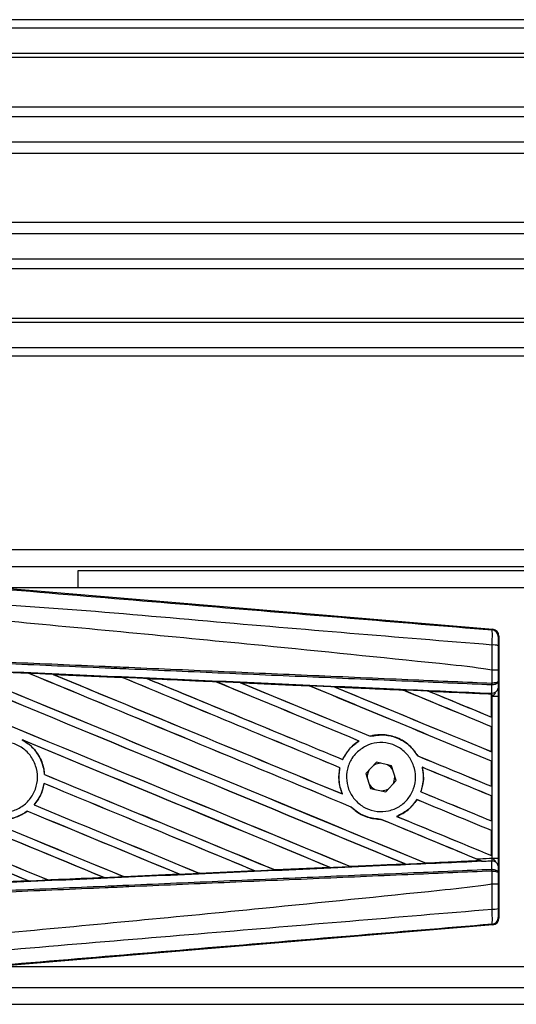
# Model space of a CAD drawing. Header units: millimetres. Extents: x 0 to 420, y 0 to 297.
# Tile 23 of 77: x 60.45 to 65, y 245.48 to 254.51. Entities that reach past the tile are written whole.
import ezdxf

# ---------------------------------------------------------------- set-up
doc = ezdxf.new("R2010")
doc.units = ezdxf.units.MM

msp = doc.modelspace()

# ---------------------------------------------------------------- linework, layer by layer
at = {"color": 7, "linetype": 'Continuous', "lineweight": 25}
for p, q in [((212.25814, 254.51449), (57.89339, 254.51449)), ((212.25814, 254.43731), (57.89339, 254.43731)), ((212.25814, 254.20576), (57.89339, 254.20576)), ((212.25814, 254.1664), (57.89339, 254.1664)), ((86.10359, 253.71178), (57.89339, 253.71178)), ((86.01474, 253.62223), (57.89339, 253.62223)), ((85.88083, 253.39157), (57.89339, 253.39157)), ((85.85062, 253.28729), (57.89339, 253.28729)), ((85.83341, 252.6544), (57.89339, 252.6544)), ((85.83341, 252.55012), (57.89339, 252.55012)), ((85.83341, 252.31946), (57.89339, 252.31946)), ((85.83341, 252.22991), (57.89339, 252.22991)), ((85.83341, 251.77529), (57.89339, 251.77529)), ((85.83341, 251.73593), (57.89339, 251.73593)), ((85.83341, 251.50438), (57.89339, 251.50438)), ((85.83341, 251.4272), (57.89339, 251.4272)), ((85.83341, 249.652), (57.89339, 249.652)), ((85.83341, 249.49764), (60.01591, 249.49764)), ((60.98069, 249.45905), (60.98069, 249.30468)), ((85.83341, 249.45905), (60.98069, 249.45905)), ((60.20476, 249.30925), (64.78291, 248.92323)), ((72.17213, 249.30468), (60.25899, 249.30468)), ((64.77688, 248.91768), (64.78291, 248.92323)), ((64.83947, 248.8617), (64.83344, 248.85616)), ((64.83947, 248.8617), (64.83947, 246.27445)), ((59.89318, 248.54845), (60.52848, 248.52037)), ((60.52848, 248.52037), (60.52865, 248.52028)), ((60.52946, 248.5196), (60.52865, 248.52028)), ((64.77706, 248.54861), (64.77711, 248.54861)), ((64.77706, 248.42965), (64.77706, 248.54861)), ((64.83254, 248.54846), (64.83254, 248.44561)), ((60.75193, 248.51047), (61.38584, 248.48234)), ((60.75224, 248.51037), (60.75193, 248.51047)), ((60.75224, 248.51037), (60.75492, 248.5096)), ((61.38584, 248.48234), (61.3862, 248.48217)), ((61.38699, 248.4815), (61.3862, 248.48217)), ((61.61196, 248.47211), (61.61141, 248.47231)), ((61.61196, 248.47211), (61.6146, 248.47136)), ((62.24399, 248.44385), (61.61196, 248.47211)), ((62.24332, 248.44416), (62.24399, 248.44385)), ((62.24476, 248.4432), (62.24399, 248.44385)), ((62.47252, 248.43361), (62.47155, 248.43398)), ((62.47252, 248.43361), (62.47509, 248.43288)), ((64.77462, 248.42965), (64.77706, 248.42965)), ((64.83254, 248.44561), (64.8331, 248.38268)), ((63.10278, 248.40469), (63.10203, 248.40532)), ((63.33391, 248.39487), (63.3364, 248.39417)), ((63.96104, 248.36597), (63.96032, 248.36658)), ((64.19615, 248.3559), (64.19855, 248.35522)), ((64.77046, 248.32983), (64.19615, 248.3559)), ((64.7706, 248.33663), (64.77062, 248.33905)), ((64.77062, 248.33905), (64.77388, 248.33891)), ((64.77322, 248.41323), (64.77712, 248.41332)), ((64.77388, 248.33891), (64.77322, 248.41323)), ((64.77018, 248.32929), (64.77046, 248.32983)), ((64.77018, 248.32929), (64.77018, 248.11897)), ((64.77052, 248.33106), (64.77046, 248.32983)), ((64.77052, 248.3116), (64.77052, 248.33106)), ((64.77052, 248.11846), (64.77052, 248.3116)), ((64.77788, 248.31128), (64.77052, 248.3116)), ((64.77788, 246.82487), (64.77788, 248.31128)), ((64.77788, 248.31128), (64.83336, 248.31128)), ((64.83336, 248.31128), (64.83336, 246.82487)), ((64.77018, 248.11897), (64.77052, 248.11846)), ((64.77052, 248.0303), (64.77018, 248.03008)), ((64.77018, 248.03008), (64.77018, 247.80151)), ((64.77052, 247.801), (64.77052, 248.0303)), ((60.46905, 247.91009), (60.47744, 247.90625)), ((63.55671, 247.89886), (63.55784, 247.89876)), ((63.6601, 247.94251), (63.65961, 247.94308)), ((64.77018, 247.80151), (64.77052, 247.801)), ((63.40754, 247.72947), (63.40706, 247.73004)), ((63.717, 247.70427), (63.62018, 247.59958)), ((63.85607, 247.67277), (63.717, 247.70427)), ((64.09562, 247.76285), (64.09487, 247.76279)), ((64.77052, 247.71284), (64.77018, 247.71262)), ((64.77018, 247.71262), (64.77018, 247.48405)), ((64.77052, 247.48354), (64.77052, 247.71284)), ((63.38133, 247.65418), (63.38203, 247.65426)), ((63.89833, 247.53658), (63.85607, 247.67277)), ((64.13664, 247.65853), (64.13751, 247.6578)), ((60.67409, 247.59068), (60.67342, 247.59059)), ((63.62018, 247.59958), (63.66244, 247.46339)), ((63.80151, 247.43189), (63.89833, 247.53658)), ((63.8866, 247.56808), (63.88642, 247.57496)), ((60.66963, 247.50948), (60.67021, 247.50887)), ((63.66244, 247.46339), (63.80151, 247.43189)), ((64.124, 247.43366), (64.12326, 247.4336)), ((64.77018, 247.48405), (64.77052, 247.48354)), ((63.40462, 247.41322), (63.40353, 247.41404)), ((64.08763, 247.36141), (64.08808, 247.36086)), ((64.77052, 247.39539), (64.77018, 247.39516)), ((64.77018, 247.39516), (64.77018, 247.16659)), ((64.77052, 247.16609), (64.77052, 247.39539)), ((60.51605, 247.25569), (60.51646, 247.25516)), ((60.57892, 247.31261), (60.57803, 247.31261)), ((63.48543, 247.29352), (63.48644, 247.29347)), ((63.75843, 247.18059), (63.75918, 247.17991)), ((63.90334, 247.20741), (63.90199, 247.2076)), ((64.77018, 247.16659), (64.77052, 247.16609)), ((64.77052, 247.07793), (64.77018, 247.0777)), ((64.77018, 247.0777), (64.77018, 246.84913)), ((64.77052, 246.84863), (64.77052, 247.07793)), ((64.17075, 246.77911), (64.67082, 246.8018)), ((64.66895, 246.80227), (64.67082, 246.8018)), ((64.77018, 246.84913), (64.77052, 246.84863)), ((64.77788, 246.82487), (64.83336, 246.82487)), ((62.59926, 246.70885), (62.60131, 246.70833)), ((62.78613, 246.71663), (62.78552, 246.71721)), ((62.78691, 246.71627), (62.78613, 246.71663)), ((63.29285, 246.73889), (62.78691, 246.71627)), ((63.28958, 246.73988), (63.29158, 246.73937)), ((63.4785, 246.7478), (63.47791, 246.74837)), ((63.97948, 246.77102), (63.98141, 246.77053)), ((64.17075, 246.77911), (64.17018, 246.77965)), ((64.69092, 246.79363), (64.68592, 246.79568)), ((64.77322, 246.72292), (64.77388, 246.79725)), ((64.77322, 246.72292), (64.77712, 246.72284)), ((64.8331, 246.75348), (64.83254, 246.69054)), ((60.70821, 246.62384), (60.70756, 246.62445)), ((60.70821, 246.62384), (61.21948, 246.64656)), ((60.70838, 246.62375), (60.70821, 246.62384)), ((61.21734, 246.6471), (61.21948, 246.64656)), ((61.21948, 246.64656), (61.21982, 246.64644)), ((61.40098, 246.65464), (61.40034, 246.65525)), ((61.40098, 246.65464), (61.91061, 246.67739)), ((61.40127, 246.6545), (61.40098, 246.65464)), ((61.91115, 246.67719), (61.40127, 246.6545)), ((61.90851, 246.67792), (61.91061, 246.67739)), ((61.91061, 246.67739), (61.91115, 246.67719)), ((62.09362, 246.68557), (62.09299, 246.68617)), ((62.0941, 246.68534), (62.09362, 246.68557)), ((62.60215, 246.70801), (62.0941, 246.68534)), ((62.60131, 246.70833), (62.60215, 246.70801)), ((64.77706, 246.70651), (64.77462, 246.70651)), ((64.77706, 246.58755), (64.77706, 246.70651)), ((64.83254, 246.69054), (64.83254, 246.58769)), ((60.52812, 246.61577), (60.0154, 246.5931)), ((60.52574, 246.61639), (60.52792, 246.61584)), ((60.52792, 246.61584), (60.52812, 246.61577)), ((64.77711, 246.58755), (64.77706, 246.58755)), ((64.83344, 246.28), (64.83947, 246.27445)), ((64.78291, 246.21293), (60.20476, 245.8269)), ((64.78291, 246.21293), (64.77688, 246.21847)), ((60.25899, 245.83147), (72.17213, 245.83147)), ((60.01591, 245.63852), (77.8883, 245.63852)), ((57.89339, 245.48415), (77.93328, 245.48415))]:
    msp.add_line(p, q, dxfattribs=at)
at = {"color": 7, "linetype": 'Continuous', "lineweight": 25, "flags": 128}
for points in [[(63.75619, 247.69539), (63.71052, 247.68574), (63.68971, 247.67477)], [(63.86798, 247.63439), (63.8493, 247.65813), (63.81688, 247.68165)], [(63.87104, 247.50708), (63.87691, 247.51934), (63.8866, 247.56808)], [(63.65053, 247.50177), (63.6692, 247.47803), (63.70163, 247.45451)], [(63.76232, 247.44076), (63.80799, 247.45042), (63.82879, 247.46139)]]:
    msp.add_lwpolyline(points, dxfattribs=at)
at = {"color": 7, "linetype": 'Continuous', "lineweight": 25}
for centre, radius, start, end in [((64.77169, 248.85615), 0.06175, 0.004605, 85.17567), ((64.78991, 248.63606), 0.14355, 72.682423, 94.906811), ((64.60231, 248.43609), 0.17243, 352.381461, 357.856759), ((64.60623, 248.42086), 0.17106, 357.472223, 2.944029), ((64.77942, 248.39336), 0.05473, 264.186936, 348.746154), ((63.75925, 247.56808), 0.12735, 151.37941, 183.09719), ((64.60231, 246.70006), 0.17243, 2.143241, 7.618539), ((64.77942, 246.7428), 0.05473, 11.253846, 95.813064), ((64.60623, 246.71529), 0.17106, 357.055971, 2.527777), ((64.78991, 246.50009), 0.14355, 265.093189, 287.317577), ((64.77169, 246.28), 0.06175, 274.82433, 359.995395)]:
    msp.add_arc(centre, radius, start, end, dxfattribs=at)
for centre, major_axis, ratio, start_param, end_param in [((64.77772, 248.8617), (0.04546, 0.04179), 0.9999298, 5.5398822, 7.0264884), ((58.05461, 249.61769), (66.20663, -27.42577), 0.0080625, 4.73054, 4.7977625), ((58.05461, 249.61769), (66.16804, -27.40979), 0.0080625, 4.7305916, 4.797783), ((58.05461, 248.60267), (66.20663, -27.42577), 0.0080625, 1.4844685, 1.5497155), ((58.05461, 248.60267), (66.16804, -27.40979), 0.0080625, 1.4844738, 1.5496877), ((58.05461, 249.93515), (66.20663, -27.42577), 0.0080625, 4.7435023, 4.8082676), ((58.05461, 249.93515), (66.16804, -27.40979), 0.0080625, 4.7435622, 4.8082852), ((58.05461, 247.47239), (66.16839, -2.88985), 0.0174384, 1.534147, 1.5437245), ((58.05461, 248.92013), (66.20663, -27.42577), 0.0080625, 1.4920007, 1.5367618), ((58.05461, 248.92013), (66.16804, -27.40979), 0.0080625, 1.491968, 1.5367252), ((58.05461, 250.25261), (66.20663, -27.42577), 0.0080625, 4.7564808, 4.7966243), ((58.05461, 250.25261), (66.16804, -27.40979), 0.0080625, 4.7565498, 4.7966551), ((58.05461, 247.47239), (66.16839, -2.88985), 0.0174384, 1.5211746, 1.5307369), ((58.05461, 249.23759), (66.20663, -27.42577), 0.0080625, 1.4935829, 1.5237995), ((58.05461, 249.23759), (66.16804, -27.40979), 0.0080625, 1.4935466, 1.5237528), ((58.05461, 250.57007), (66.20663, -27.42577), 0.0080625, 4.7694771, 4.7966686), ((58.05461, 250.57007), (66.16804, -27.40979), 0.0080625, 4.7695567, 4.7967086), ((58.05461, 247.47239), (66.16839, -2.88985), 0.0174384, 1.50819, 1.5177301), ((58.05461, 249.55505), (66.20663, -27.42577), 0.0080625, 1.4909186, 1.510827), ((58.05461, 249.55505), (66.16804, -27.40979), 0.0080625, 1.490887, 1.5107682), ((58.05461, 250.88752), (66.20663, -27.42577), 0.0080625, 4.7824925, 4.8004965), ((58.05461, 250.88752), (66.16804, -27.40979), 0.0080625, 4.7825851, 4.8005386), ((58.05461, 247.47239), (66.16839, -2.88985), 0.0174384, 1.495191, 1.5047017), ((58.05461, 249.87251), (66.20663, -27.42577), 0.0080625, 1.4725233, 1.4978432), ((58.05461, 249.87251), (66.16804, -27.40979), 0.0080625, 1.472469, 1.4977693), ((58.05461, 251.20498), (66.20663, -27.42577), 0.0080625, 4.7955283, 4.8173417), ((58.05461, 251.20498), (66.16804, -27.40979), 0.0080625, 4.7956373, 4.817396), ((58.05461, 247.47239), (66.16839, -2.88985), 0.0174384, 1.4821755, 1.4916495), ((58.05461, 250.18997), (66.20663, -27.42577), 0.0080625, 1.4725233, 1.4848473), ((58.05461, 250.18997), (66.16804, -27.40979), 0.0080625, 1.472469, 1.4847537), ((58.05461, 251.52244), (66.20663, -27.42577), 0.0080625, 4.8085854, 4.8173417), ((58.05461, 251.52244), (66.16804, -27.40979), 0.0080625, 4.8087157, 4.817396), ((58.05461, 247.47239), (66.16839, -2.88985), 0.0174384, 1.4698908, 1.478571), ((58.05461, 248.66532), (66.16804, -27.40979), 0.0080625, 4.7157288, 4.7663143), ((58.05461, 248.66532), (66.20663, -27.42577), 0.0080625, 4.7157288, 4.7662988), ((58.05461, 248.28522), (66.20663, -27.42577), 0.0080625, 1.4949342, 1.5376601), ((58.05461, 248.28522), (66.16804, -27.40979), 0.0080625, 1.4949375, 1.5375119), ((58.05461, 247.33284), (66.20663, -27.42577), 0.0080625, 1.5263102, 1.5671512), ((58.05461, 247.33284), (66.16804, -27.40979), 0.0080625, 1.5263198, 1.5671374), ((58.05461, 250.88752), (66.20663, -27.42577), 0.0080625, 4.8070888, 4.8173417), ((58.05461, 250.88752), (66.16804, -27.40979), 0.0080625, 4.8071536, 4.817396), ((58.05461, 249.55505), (66.20663, -27.42577), 0.0080625, 1.4725233, 1.4821426), ((58.05461, 249.55505), (66.16804, -27.40979), 0.0080625, 1.472469, 1.4820756), ((58.05461, 248.34786), (66.20663, -27.42577), 0.0080625, 4.7227138, 4.7558224), ((58.05461, 248.34786), (66.16804, -27.40979), 0.0080625, 4.7227276, 4.7558335), ((58.05461, 249.30023), (66.20663, -27.42577), 0.0080625, 4.7552941, 4.7872672), ((58.05461, 249.30023), (66.16804, -27.40979), 0.0080625, 4.7553273, 4.7872878), ((58.05461, 247.01538), (66.20663, -27.42577), 0.0080625, 1.5367672, 1.5671512), ((58.05461, 247.01538), (66.16804, -27.40979), 0.0080625, 1.5367814, 1.5671374), ((58.05461, 247.96776), (66.20663, -27.42577), 0.0080625, 1.5053953, 1.5346283), ((58.05461, 247.96776), (66.16804, -27.40979), 0.0080625, 1.505399, 1.5345964), ((58.05461, 250.57007), (66.20663, -27.42577), 0.0080625, 4.8075194, 4.8173417), ((58.05461, 250.57007), (66.16804, -27.40979), 0.0080625, 4.8075844, 4.817396), ((58.05461, 249.23759), (66.20663, -27.42577), 0.0080625, 1.4725233, 1.482886), ((58.05461, 249.23759), (66.16804, -27.40979), 0.0080625, 1.472469, 1.4828257), ((58.05461, 247.6503), (66.20663, -27.42577), 0.0080625, 1.5158534, 1.5369497), ((58.05461, 247.6503), (66.16804, -27.40979), 0.0080625, 1.5158593, 1.5369218), ((58.05461, 248.98278), (66.20663, -27.42577), 0.0080625, 4.7538521, 4.7767798), ((58.05461, 248.98278), (66.16804, -27.40979), 0.0080625, 4.7538879, 4.7767986), ((58.05461, 248.92013), (66.20663, -27.42577), 0.0080625, 1.4746438, 1.4878779), ((58.05461, 248.92013), (66.16804, -27.40979), 0.0080625, 1.4740067, 1.4878161), ((58.05461, 250.25261), (66.20663, -27.42577), 0.0080625, 4.8041637, 4.8173417), ((58.05461, 250.25261), (66.16804, -27.40979), 0.0080625, 4.8042359, 4.817396), ((58.05461, 247.66377), (66.16839, 2.88985), 0.0174384, 4.8041838, 4.8117568), ((58.05461, 248.92013), (66.20663, -27.42577), 0.0080625, 1.4739962, 1.4746438), ((58.05461, 247.66377), (66.16839, 2.88985), 0.0174384, 4.7726972, 4.7803646), ((58.05461, 247.66377), (66.16839, 2.88985), 0.0174384, 4.7831864, 4.790826), ((58.05461, 247.66377), (66.16839, 2.88985), 0.0174384, 4.7936815, 4.8012897), ((58.05461, 247.66377), (66.16839, 2.88985), 0.0174384, 4.7517321, 4.7594438), ((58.05461, 247.66377), (66.16839, 2.88985), 0.0174384, 4.7622128, 4.7699042), ((58.05461, 247.66377), (66.16839, 2.88985), 0.0174384, 4.7412538, 4.7489822), ((64.77772, 246.27446), (0.04546, -0.04179), 0.9999298, 5.5398822, 7.0264884)]:
    msp.add_ellipse(centre, major_axis=major_axis, ratio=ratio, start_param=start_param, end_param=end_param, dxfattribs=at)
for points, knots in [([(58.06725, 249.48044), (58.52342, 249.442), (59.43575, 249.36512), (60.80384, 249.25015), (62.58596, 249.10067), (63.90871, 248.9902), (64.77688, 248.91768)], [0, 0, 0, 0, 0.2036202, 0.4072406, 0.6109477, 1, 1, 1, 1]), ([(64.77764, 248.77908), (63.90849, 248.85012), (62.5838, 248.95838), (60.7988, 249.1195), (59.427, 249.19875), (58.51392, 249.36592), (58.05573, 249.34287), (58.05573, 249.34287)], [0, 0, 0, 0, 0.3887669, 0.5925279, 0.7962893, 0.9999993, 1, 1, 1, 1]), ([(64.77706, 248.54861), (64.75113, 248.55277), (64.59112, 248.57846), (63.88907, 248.64993), (62.4466, 248.79887), (60.36547, 248.99488), (58.82521, 249.13734), (58.05461, 249.20862)], [0, 0, 0, 0, 0.0117013, 0.0722088, 0.3141935, 0.6568871, 1, 1, 1, 1]), ([(64.77764, 248.77908), (64.77808, 248.79605), (64.77895, 248.82999), (64.7793, 248.87305), (64.77884, 248.90384), (64.77787, 248.91627), (64.77709, 248.91739), (64.77688, 248.91768)], [0, 0, 0, 0, 0.2296881, 0.4595969, 0.6887793, 0.9180889, 1, 1, 1, 1]), ([(64.83344, 248.85616), (64.83341, 248.856), (64.83328, 248.85538), (64.83308, 248.848), (64.83286, 248.82956), (64.8327, 248.80369), (64.83266, 248.7833), (64.83264, 248.7731)], [0, 0, 0, 0, 0.0821077, 0.3116546, 0.5407071, 0.7703697, 1, 1, 1, 1]), ([(64.77322, 248.41323), (64.5348, 248.42363), (64.00713, 248.44665), (63.18883, 248.48234), (62.31855, 248.5203), (61.66515, 248.54879), (61.0117, 248.5773), (60.35827, 248.6058), (59.2999, 248.65196), (58.53178, 248.68546), (58.05431, 248.70628)], [0, 0, 0, 0, 0.1067875, 0.2363437, 0.3660007, 0.4956801, 0.5280685, 0.6576247, 0.7871808, 1, 1, 1, 1]), ([(58.05503, 248.72266), (58.53254, 248.70184), (59.30074, 248.66834), (60.35922, 248.62218), (61.01272, 248.59369), (61.66623, 248.56519), (62.3197, 248.53669), (63.19007, 248.49874), (64.00845, 248.46306), (64.53618, 248.44004), (64.77462, 248.42965)], [0, 0, 0, 0, 0.2128192, 0.3423754, 0.4719316, 0.50432, 0.6339994, 0.7636564, 0.8932125, 1, 1, 1, 1]), ([(64.77711, 248.54861), (64.77715, 248.56891), (64.77731, 248.64586), (64.7775, 248.7226), (64.77764, 248.77908)], [0, 0, 0, 0, 0.2638842, 1, 1, 1, 1]), ([(64.83264, 248.7731), (64.8326, 248.71801), (64.83255, 248.64322), (64.83254, 248.56822), (64.83254, 248.54846)], [0, 0, 0, 0, 0.7365741, 1, 1, 1, 1]), ([(58.05125, 248.63604), (58.13666, 248.63231), (58.56371, 248.61366), (59.33238, 248.57994), (60.35695, 248.53472), (61.38093, 248.48924), (62.23356, 248.45114), (63.08547, 248.41289), (63.87469, 248.3773), (64.49261, 248.34925), (64.7706, 248.33663)], [0, 0, 0, 0, 0.0380636, 0.1903223, 0.342581, 0.4948397, 0.6470984, 0.723226, 0.8754847, 1, 1, 1, 1]), ([(60.52865, 248.52028), (60.4711, 248.52283), (60.25936, 248.53222), (60.04757, 248.54158), (59.89334, 248.54839)], [0, 0, 0, 0, 0.2718129, 1, 1, 1, 1]), ([(60.75193, 248.51047), (60.74039, 248.51099), (60.68269, 248.51354), (60.6082, 248.51684), (60.54525, 248.51963), (60.52848, 248.52037)], [0, 0, 0, 0, 0.1549567, 0.7747838, 1, 1, 1, 1]), ([(64.83254, 248.54846), (64.83246, 248.54847), (64.83208, 248.54849), (64.82732, 248.54853), (64.81493, 248.54857), (64.79762, 248.5486), (64.78395, 248.5486), (64.77711, 248.54861)], [0, 0, 0, 0, 0.0716067, 0.3068114, 0.5378745, 0.7689372, 1, 1, 1, 1]), ([(61.3862, 248.48217), (61.38403, 248.48227), (61.17275, 248.49168), (60.96141, 248.50107), (60.75224, 248.51037)], [0, 0, 0, 0, 0.0102907, 1, 1, 1, 1]), ([(61.61141, 248.47231), (61.59987, 248.47282), (61.54218, 248.47539), (61.46699, 248.47873), (61.40334, 248.48156), (61.38584, 248.48234)], [0, 0, 0, 0, 0.1534731, 0.767366, 1, 1, 1, 1]), ([(61.61141, 248.47231), (61.73621, 248.46676), (61.90968, 248.45903), (62.12029, 248.44965), (62.20613, 248.44582), (62.24332, 248.44416)], [0, 0, 0, 0, 0.5923667, 0.823393, 1, 1, 1, 1]), ([(62.47155, 248.43398), (62.46002, 248.43449), (62.40235, 248.43706), (62.32627, 248.44046), (62.26173, 248.44334), (62.24332, 248.44416)], [0, 0, 0, 0, 0.1516201, 0.7581009, 1, 1, 1, 1]), ([(62.47155, 248.43398), (62.51569, 248.43201), (62.61644, 248.42751), (62.77601, 248.42038), (62.94163, 248.41298), (63.05064, 248.4081), (63.10084, 248.40586)], [0, 0, 0, 0, 0.2103832, 0.4801439, 0.7606264, 1, 1, 1, 1]), ([(63.10203, 248.40532), (63.03921, 248.40815), (62.82943, 248.41759), (62.61955, 248.42701), (62.47252, 248.43361)], [0, 0, 0, 0, 0.2994906, 1, 1, 1, 1]), ([(64.83254, 248.44561), (64.83254, 248.44557), (64.8325, 248.44467), (64.83149, 248.44198), (64.82574, 248.43779), (64.81314, 248.43367), (64.79654, 248.43069), (64.78358, 248.43), (64.77706, 248.42965)], [0, 0, 0, 0, 0.0053156, 0.1176999, 0.3508535, 0.5700679, 0.7835799, 1, 1, 1, 1]), ([(64.83254, 248.44561), (64.83254, 248.44553), (64.83251, 248.44371), (64.83151, 248.43826), (64.82577, 248.42978), (64.81318, 248.42146), (64.79659, 248.41543), (64.78364, 248.41403), (64.77712, 248.41332)], [0, 0, 0, 0, 0.0053156, 0.1176999, 0.3508535, 0.5700679, 0.7835799, 1, 1, 1, 1]), ([(63.33229, 248.3955), (63.32076, 248.39602), (63.26313, 248.3986), (63.18598, 248.40205), (63.12035, 248.40498), (63.10084, 248.40586)], [0, 0, 0, 0, 0.1494253, 0.747127, 1, 1, 1, 1]), ([(63.10084, 248.40586), (63.10127, 248.40567), (63.1019, 248.4054), (63.102, 248.40534), (63.10203, 248.40532)], [0, 0, 0, 0, 0.6976298, 1, 1, 1, 1]), ([(63.33229, 248.3955), (63.39618, 248.39264), (63.52927, 248.38668), (63.73458, 248.37749), (63.87935, 248.371), (63.95494, 248.36762), (63.95831, 248.36747)], [0, 0, 0, 0, 0.3060679, 0.6376123, 0.9838287, 1, 1, 1, 1]), ([(63.33391, 248.39487), (63.33371, 248.39495), (63.3334, 248.39506), (63.33256, 248.39539), (63.33229, 248.3955)], [0, 0, 0, 0, 0.6753525, 1, 1, 1, 1]), ([(63.96032, 248.36658), (63.95177, 248.36697), (63.74305, 248.37641), (63.53421, 248.38584), (63.33391, 248.39487)], [0, 0, 0, 0, 0.040966, 1, 1, 1, 1]), ([(64.19353, 248.35692), (64.18202, 248.35744), (64.12443, 248.36002), (64.04602, 248.36354), (63.97912, 248.36653), (63.95831, 248.36747)], [0, 0, 0, 0, 0.1469211, 0.7346058, 1, 1, 1, 1]), ([(63.95831, 248.36747), (63.95891, 248.36721), (63.95998, 248.36675), (63.96022, 248.36663), (63.96032, 248.36658)], [0, 0, 0, 0, 0.5692261, 1, 1, 1, 1]), ([(64.19353, 248.35692), (64.26634, 248.35366), (64.42215, 248.34668), (64.61446, 248.33805), (64.73397, 248.33269), (64.77052, 248.33106)], [0, 0, 0, 0, 0.3784171, 0.8098591, 1, 1, 1, 1]), ([(64.19615, 248.3559), (64.1959, 248.35599), (64.19544, 248.35616), (64.19412, 248.35669), (64.19353, 248.35692)], [0, 0, 0, 0, 0.5548092, 1, 1, 1, 1]), ([(64.77052, 248.3116), (64.77053, 248.31667), (64.77054, 248.32608), (64.77059, 248.33486), (64.77062, 248.33851), (64.77062, 248.33905)], [0, 0, 0, 0, 0.4979723, 0.9247743, 1, 1, 1, 1]), ([(64.7706, 248.33663), (64.77058, 248.33499), (64.77056, 248.33268), (64.77053, 248.33142), (64.77052, 248.33106)], [0, 0, 0, 0, 0.70818075, 1, 1, 1, 1]), ([(64.77788, 248.31128), (64.77783, 248.31202), (64.77746, 248.31715), (64.77633, 248.32752), (64.77474, 248.33492), (64.77388, 248.33891)], [0, 0, 0, 0, 0.0718682, 0.4987863, 1, 1, 1, 1]), ([(64.77788, 248.31128), (64.778, 248.31137), (64.78257, 248.31501), (64.79395, 248.32421), (64.80372, 248.33491), (64.80964, 248.34139)], [0, 0, 0, 0, 0.0099417, 0.4001815, 1, 1, 1, 1]), ([(64.8331, 248.38268), (64.83317, 248.37234), (64.8333, 248.35308), (64.83335, 248.32641), (64.83336, 248.3132), (64.83336, 248.31128)], [0, 0, 0, 0, 0.4975078, 0.9271867, 1, 1, 1, 1]), ([(60.05779, 247.79847), (60.08623, 247.82157), (60.14309, 247.86778), (60.25138, 247.89632), (60.36172, 247.88971), (60.46401, 247.84632), (60.54608, 247.77165), (60.5988, 247.67399), (60.61621, 247.56445), (60.5964, 247.45535), (60.54163, 247.35896), (60.45804, 247.28611), (60.35501, 247.245), (60.24415, 247.24032), (60.13797, 247.27263), (60.04847, 247.33828), (59.9858, 247.42982), (59.95689, 247.53703), (59.9654, 247.6473), (60.00331, 247.73733), (60.04265, 247.78148), (60.05779, 247.79847)], [0, 0, 0, 0, 0.0537008, 0.107401, 0.161118, 0.214849, 0.268575, 0.3222758, 0.3759418, 0.429583, 0.4832243, 0.5368906, 0.5905915, 0.6443177, 0.6980486, 0.7517655, 0.8054595, 0.8591318, 0.9127903, 0.9664454, 1, 1, 1, 1]), ([(60.46905, 247.91009), (60.49168, 247.89616), (60.55142, 247.8594), (60.62533, 247.77001), (60.66535, 247.67033), (60.67158, 247.60883), (60.67342, 247.59059)], [0, 0, 0, 0, 0.2012869, 0.5312186, 0.8609815, 1, 1, 1, 1]), ([(60.67409, 247.59068), (60.67346, 247.59881), (60.66944, 247.65026), (60.64092, 247.74286), (60.56998, 247.84414), (60.50558, 247.88736), (60.47744, 247.90625)], [0, 0, 0, 0, 0.06334465, 0.40073353, 0.73819073, 1, 1, 1, 1]), ([(63.55671, 247.89886), (63.55307, 247.89657), (63.52615, 247.87964), (63.46791, 247.8313), (63.42598, 247.771), (63.40742, 247.73083), (63.40706, 247.73004)], [0, 0, 0, 0, 0.05665864, 0.41860581, 0.98857398, 1, 1, 1, 1]), ([(63.40754, 247.72947), (63.42906, 247.76743), (63.4673, 247.83487), (63.5303, 247.87932), (63.55784, 247.89876)], [0, 0, 0, 0, 0.5628369, 1, 1, 1, 1]), ([(63.53331, 247.79034), (63.56085, 247.81328), (63.61594, 247.85914), (63.72149, 247.88826), (63.8295, 247.883), (63.93012, 247.84154), (64.01117, 247.76915), (64.06354, 247.67406), (64.08141, 247.56726), (64.06303, 247.4608), (64.01063, 247.36646), (63.92998, 247.29461), (63.82992, 247.25334), (63.72156, 247.24752), (63.61725, 247.27805), (63.52897, 247.34152), (63.46688, 247.43056), (63.43778, 247.53504), (63.44516, 247.64263), (63.4812, 247.73048), (63.51887, 247.77376), (63.53331, 247.79034)], [0, 0, 0, 0, 0.053804, 0.1076031, 0.1615183, 0.2155014, 0.269422, 0.323168, 0.3767051, 0.4301008, 0.4834934, 0.5370217, 0.5907565, 0.6446694, 0.6986525, 0.7525749, 0.8063418, 0.8599294, 0.9133852, 0.9668046, 1, 1, 1, 1]), ([(64.09562, 247.76285), (64.07506, 247.79244), (64.02959, 247.85791), (63.92448, 247.92734), (63.79684, 247.96203), (63.70581, 247.95517), (63.66162, 247.94361), (63.65961, 247.94308)], [0, 0, 0, 0, 0.2124905, 0.4699569, 0.7284596, 0.9876644, 1, 1, 1, 1]), ([(63.6601, 247.94251), (63.70333, 247.9496), (63.78997, 247.96382), (63.91897, 247.92869), (64.02649, 247.8604), (64.07329, 247.7936), (64.09487, 247.76279)], [0, 0, 0, 0, 0.2586156, 0.5182547, 0.7778659, 1, 1, 1, 1]), ([(63.38133, 247.65418), (63.37839, 247.63848), (63.36749, 247.58019), (63.37297, 247.49631), (63.3958, 247.43485), (63.40353, 247.41404)], [0, 0, 0, 0, 0.1960692, 0.727723, 1, 1, 1, 1]), ([(63.40462, 247.41322), (63.39079, 247.45416), (63.3642, 247.53284), (63.37625, 247.6149), (63.38203, 247.65426)], [0, 0, 0, 0, 0.520389, 1, 1, 1, 1]), ([(64.13664, 247.65853), (64.14312, 247.61576), (64.15467, 247.53953), (64.13284, 247.46591), (64.12326, 247.4336)], [0, 0, 0, 0, 0.5610233, 1, 1, 1, 1]), ([(64.124, 247.43366), (64.12983, 247.45198), (64.1488, 247.51162), (64.15141, 247.58961), (64.14013, 247.64493), (64.13751, 247.6578)], [0, 0, 0, 0, 0.2539841, 0.8264322, 1, 1, 1, 1]), ([(59.9022, 247.50978), (59.9039, 247.50013), (59.91314, 247.44767), (59.95181, 247.35653), (60.04035, 247.2578), (60.15707, 247.19379), (60.28782, 247.17258), (60.41434, 247.19272), (60.48408, 247.23536), (60.51646, 247.25516)], [0, 0, 0, 0, 0.037003, 0.2010348, 0.3650919, 0.5292097, 0.6934103, 0.8576873, 1, 1, 1, 1]), ([(60.51605, 247.25569), (60.487, 247.23762), (60.42088, 247.19648), (60.29889, 247.17344), (60.16773, 247.19098), (60.04938, 247.25169), (59.95831, 247.34789), (59.91556, 247.44105), (59.90527, 247.49681), (59.90287, 247.50987)], [0, 0, 0, 0, 0.12869363, 0.29295089, 0.45724508, 0.62151703, 0.78571657, 0.94983236, 1, 1, 1, 1]), ([(60.66963, 247.50948), (60.65934, 247.46703), (60.64187, 247.39491), (60.59664, 247.3366), (60.57803, 247.31261)], [0, 0, 0, 0, 0.5886716, 1, 1, 1, 1]), ([(60.57892, 247.31261), (60.59209, 247.3293), (60.63222, 247.38016), (60.65989, 247.45), (60.66881, 247.50084), (60.67021, 247.50887)], [0, 0, 0, 0, 0.2914904, 0.8881008, 1, 1, 1, 1]), ([(64.08763, 247.36141), (64.06113, 247.3265), (64.01108, 247.26056), (63.93689, 247.22455), (63.90199, 247.2076)], [0, 0, 0, 0, 0.5295417, 1, 1, 1, 1]), ([(63.90334, 247.20741), (63.93981, 247.22541), (64.01352, 247.2618), (64.06305, 247.32761), (64.08808, 247.36086)], [0, 0, 0, 0, 0.4947316, 1, 1, 1, 1]), ([(63.48543, 247.29352), (63.49711, 247.28274), (63.54065, 247.24251), (63.63218, 247.19224), (63.7174, 247.18397), (63.75918, 247.17991)], [0, 0, 0, 0, 0.1573825, 0.5868292, 1, 1, 1, 1]), ([(63.75843, 247.18059), (63.71508, 247.18503), (63.62814, 247.19392), (63.53807, 247.24543), (63.49632, 247.28428), (63.48644, 247.29347)], [0, 0, 0, 0, 0.431457, 0.865462, 1, 1, 1, 1]), ([(64.6735, 246.80075), (64.61375, 246.79807), (64.44682, 246.79059), (64.27981, 246.7831), (64.17258, 246.77829)], [0, 0, 0, 0, 0.3579755, 1, 1, 1, 1]), ([(64.63084, 246.81846), (64.67136, 246.82023), (64.72037, 246.82237), (64.76938, 246.8245), (64.77788, 246.82487)], [0, 0, 0, 0, 0.8265638, 1, 1, 1, 1]), ([(64.69092, 246.79363), (64.67776, 246.79905), (64.65786, 246.80725), (64.63768, 246.81562), (64.63084, 246.81846)], [0, 0, 0, 0, 0.6608732, 1, 1, 1, 1]), ([(64.67082, 246.8018), (64.67102, 246.80173), (64.67142, 246.80159), (64.67282, 246.80102), (64.6735, 246.80075)], [0, 0, 0, 0, 0.5174533, 1, 1, 1, 1]), ([(64.6735, 246.80075), (64.67561, 246.7999), (64.67932, 246.79839), (64.68393, 246.7965), (64.68592, 246.79568)], [0, 0, 0, 0, 0.56705552, 1, 1, 1, 1]), ([(64.77388, 246.79725), (64.77402, 246.79781), (64.77491, 246.80147), (64.77639, 246.80957), (64.77745, 246.81897), (64.77782, 246.82407), (64.77788, 246.82487)], [0, 0, 0, 0, 0.0771068, 0.5053181, 0.9215233, 1, 1, 1, 1]), ([(64.80964, 246.79477), (64.80372, 246.80125), (64.79395, 246.81195), (64.78257, 246.82114), (64.778, 246.82478), (64.77788, 246.82487)], [0, 0, 0, 0, 0.5998185, 0.9900583, 1, 1, 1, 1]), ([(64.83336, 246.82487), (64.83334, 246.8117), (64.83332, 246.78724), (64.83319, 246.76442), (64.83311, 246.75492), (64.8331, 246.75348)], [0, 0, 0, 0, 0.4977123, 0.9237782, 1, 1, 1, 1]), ([(64.68592, 246.79568), (64.43614, 246.78434), (63.8464, 246.75758), (63.08548, 246.72327), (62.23356, 246.68502), (61.38093, 246.64692), (60.35695, 246.60144), (59.33238, 246.55622), (58.56371, 246.5225), (58.13666, 246.50385), (58.05125, 246.50012)], [0, 0, 0, 0, 0.1133009, 0.26751, 0.3446127, 0.4988218, 0.6530308, 0.8072398, 0.9614489, 1, 1, 1, 1]), ([(58.05431, 246.42987), (58.53178, 246.4507), (59.2999, 246.4842), (60.35827, 246.53036), (61.0117, 246.55886), (61.66515, 246.58736), (62.31855, 246.61586), (63.18883, 246.65382), (64.00713, 246.68951), (64.5348, 246.71252), (64.77322, 246.72292)], [0, 0, 0, 0, 0.2128192, 0.3423754, 0.4719315, 0.5043199, 0.6339993, 0.7636563, 0.8932125, 1, 1, 1, 1]), ([(62.60215, 246.70801), (62.61369, 246.70853), (62.67528, 246.71128), (62.73686, 246.71403), (62.78691, 246.71627)], [0, 0, 0, 0, 0.1872412, 1, 1, 1, 1]), ([(62.78613, 246.71663), (62.8286, 246.71854), (62.99713, 246.72611), (63.16558, 246.7337), (63.29158, 246.73937)], [0, 0, 0, 0, 0.2520371, 1, 1, 1, 1]), ([(63.29158, 246.73937), (63.29175, 246.73931), (63.29199, 246.73923), (63.29268, 246.73896), (63.29285, 246.73889)], [0, 0, 0, 0, 0.748666, 1, 1, 1, 1]), ([(63.29285, 246.73889), (63.30438, 246.73941), (63.36668, 246.74219), (63.42896, 246.74498), (63.47972, 246.74725)], [0, 0, 0, 0, 0.18503, 1, 1, 1, 1]), ([(63.4785, 246.7478), (63.63058, 246.75467), (63.79825, 246.76224), (63.96583, 246.76983), (63.98141, 246.77053)], [0, 0, 0, 0, 0.9070225, 1, 1, 1, 1]), ([(63.47972, 246.74725), (63.47927, 246.74745), (63.47862, 246.74773), (63.47853, 246.74779), (63.4785, 246.7478)], [0, 0, 0, 0, 0.6973497, 1, 1, 1, 1]), ([(63.98328, 246.76981), (63.9079, 246.76643), (63.74009, 246.75891), (63.5722, 246.7514), (63.47972, 246.74725)], [0, 0, 0, 0, 0.4492129, 1, 1, 1, 1]), ([(63.98141, 246.77053), (63.9816, 246.77047), (63.98191, 246.77036), (63.9829, 246.76996), (63.98328, 246.76981)], [0, 0, 0, 0, 0.615701, 1, 1, 1, 1]), ([(63.98328, 246.76981), (63.9948, 246.77033), (64.05241, 246.77291), (64.1155, 246.77573), (64.16708, 246.77805), (64.17258, 246.77829)], [0, 0, 0, 0, 0.1825482, 0.9127414, 1, 1, 1, 1]), ([(64.17258, 246.77829), (64.17201, 246.77854), (64.17101, 246.77897), (64.17083, 246.77907), (64.17075, 246.77911)], [0, 0, 0, 0, 0.57698731, 1, 1, 1, 1]), ([(64.77388, 246.79725), (64.76749, 246.79697), (64.73984, 246.79576), (64.71218, 246.79456), (64.69092, 246.79363)], [0, 0, 0, 0, 0.231001, 1, 1, 1, 1]), ([(64.77712, 246.72284), (64.78364, 246.72213), (64.79659, 246.72072), (64.81318, 246.7147), (64.82577, 246.70638), (64.83151, 246.6979), (64.83251, 246.69245), (64.83254, 246.69062), (64.83254, 246.69054)], [0, 0, 0, 0, 0.2164201, 0.4299321, 0.6491465, 0.8823001, 0.9946844, 1, 1, 1, 1]), ([(64.77462, 246.70651), (64.53618, 246.69611), (64.00845, 246.6731), (63.19007, 246.63741), (62.3197, 246.59946), (61.66623, 246.57097), (61.01272, 246.54247), (60.35922, 246.51397), (59.30074, 246.46782), (58.53254, 246.43432), (58.05503, 246.4135)], [0, 0, 0, 0, 0.1067875, 0.2363437, 0.3660006, 0.49568, 0.5280684, 0.6576246, 0.7871807, 1, 1, 1, 1]), ([(60.52812, 246.61577), (60.53967, 246.61628), (60.59975, 246.61894), (60.65983, 246.6216), (60.70838, 246.62375)], [0, 0, 0, 0, 0.1920833, 1, 1, 1, 1]), ([(61.21982, 246.64644), (61.0804, 246.64025), (60.90994, 246.63268), (60.73943, 246.62513), (60.70838, 246.62375)], [0, 0, 0, 0, 0.8178524, 1, 1, 1, 1]), ([(61.21982, 246.64644), (61.23136, 246.64695), (61.29185, 246.64964), (61.35233, 246.65233), (61.40127, 246.6545)], [0, 0, 0, 0, 0.1907829, 1, 1, 1, 1]), ([(61.91115, 246.67719), (61.92269, 246.6777), (61.98238, 246.68036), (62.04337, 246.68308), (62.09281, 246.68529), (62.0941, 246.68534)], [0, 0, 0, 0, 0.1891642, 0.9787735, 1, 1, 1, 1]), ([(62.09362, 246.68557), (62.1966, 246.69018), (62.36586, 246.69776), (62.53505, 246.70535), (62.60131, 246.70833)], [0, 0, 0, 0, 0.6083995, 1, 1, 1, 1]), ([(64.77706, 246.70651), (64.78358, 246.70616), (64.79654, 246.70546), (64.81314, 246.70249), (64.82574, 246.69837), (64.83149, 246.69418), (64.8325, 246.69149), (64.83254, 246.69058), (64.83254, 246.69054)], [0, 0, 0, 0, 0.2164201, 0.4299321, 0.6491465, 0.8823001, 0.9946844, 1, 1, 1, 1]), ([(64.77706, 246.58755), (64.75113, 246.58338), (64.59112, 246.5577), (63.88907, 246.48622), (62.4466, 246.33728), (60.36547, 246.14127), (58.82521, 245.99881), (58.05461, 245.92754)], [0, 0, 0, 0, 0.0117013, 0.0722088, 0.3141935, 0.6568871, 1, 1, 1, 1]), ([(60.01531, 246.59315), (60.12888, 246.59817), (60.29976, 246.60573), (60.47061, 246.6133), (60.52792, 246.61584)], [0, 0, 0, 0, 0.6645692, 1, 1, 1, 1]), ([(64.77711, 246.58755), (64.78395, 246.58755), (64.79762, 246.58756), (64.81493, 246.58759), (64.82732, 246.58763), (64.83208, 246.58767), (64.83246, 246.58769), (64.83254, 246.58769)], [0, 0, 0, 0, 0.2310628, 0.4621255, 0.6931886, 0.9283933, 1, 1, 1, 1]), ([(64.77764, 246.35707), (64.7775, 246.41356), (64.77731, 246.49029), (64.77715, 246.56724), (64.77711, 246.58755)], [0, 0, 0, 0, 0.7361158, 1, 1, 1, 1]), ([(64.83254, 246.58769), (64.83254, 246.56793), (64.83255, 246.49293), (64.8326, 246.41814), (64.83264, 246.36305)], [0, 0, 0, 0, 0.2634259, 1, 1, 1, 1]), ([(58.05573, 245.79329), (58.05573, 245.79329), (58.51294, 245.8316), (59.42746, 245.90898), (60.79868, 246.02408), (62.58386, 246.17386), (63.90851, 246.28449), (64.77764, 246.35707)], [0, 0, 0, 0, 0.0000007, 0.2037107, 0.4074721, 0.6112331, 1, 1, 1, 1]), ([(64.77688, 246.21847), (64.77743, 246.22037), (64.77852, 246.22417), (64.77924, 246.25122), (64.77914, 246.29058), (64.77844, 246.32862), (64.7778, 246.35132), (64.77764, 246.35707)], [0, 0, 0, 0, 0.2310896, 0.4626691, 0.6930315, 0.9222733, 1, 1, 1, 1]), ([(64.83264, 246.36305), (64.83265, 246.3596), (64.83266, 246.34595), (64.83274, 246.32309), (64.83292, 246.29947), (64.83317, 246.2833), (64.83335, 246.2811), (64.83344, 246.28)], [0, 0, 0, 0, 0.077747, 0.3068364, 0.5369565, 0.7685092, 1, 1, 1, 1]), ([(64.77688, 246.21847), (63.90871, 246.14596), (62.58615, 246.0355), (60.80403, 245.88602), (59.43595, 245.77105), (58.52342, 245.69416), (58.06726, 245.65572)], [0, 0, 0, 0, 0.3890527, 0.5926729, 0.7963808, 1, 1, 1, 1])]:
    msp.add_open_spline(points, degree=3, knots=knots, dxfattribs=at)

doc.saveas('drawing.dxf')
